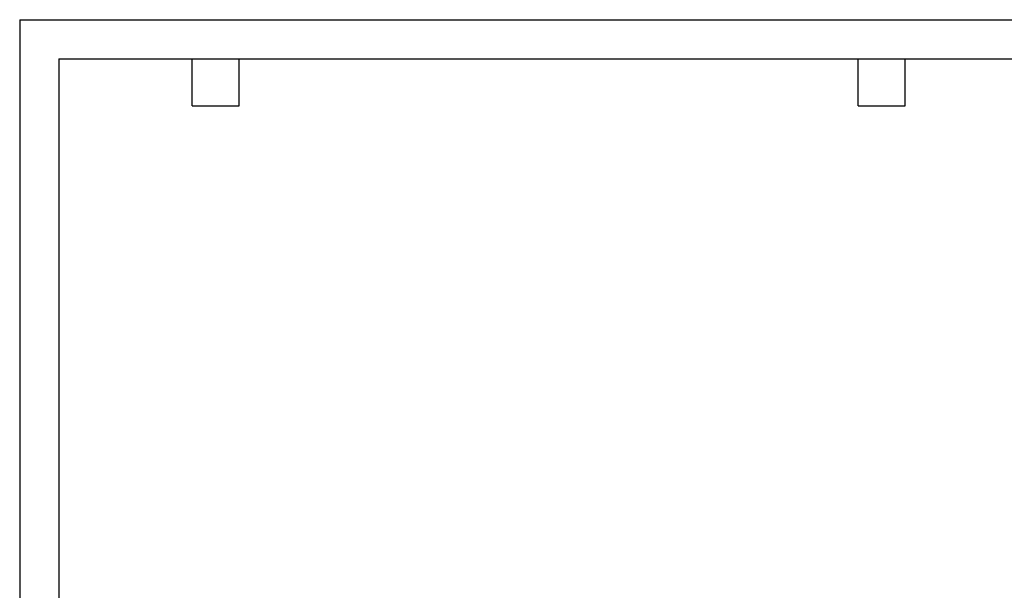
# Model space of a CAD drawing. Header units: inches. Extents: x 0 to 77, y 0 to 59.5.
# Tile 6 of 16: x 0 to 44, y 34 to 59.5. Entities that reach past the tile are written whole.
import ezdxf

# ---------------------------------------------------------------- set-up
doc = ezdxf.new("R2010")
doc.units = ezdxf.units.IN
doc.header["$LTSCALE"] = 7
doc.header["$MEASUREMENT"] = 0
doc.layers.add('TEXT', color=140, linetype='Continuous', lineweight=25)

msp = doc.modelspace()

# ---------------------------------------------------------------- linework, layer by layer
at = {"color": 7, "linetype": 'Continuous'}
for q in [(0.000681, 0.000737), (77.000681, 59.500737)]:
    msp.add_line((0.000681, 59.500737), q, dxfattribs=at)
at = {"layer": 'TEXT'}
for p, q in [((1.75, 57.75), (75.25, 57.75)), ((1.75, 57.75), (1.75, 1.75)), ((7.7, 55.65), (7.7, 57.75)), ((9.8, 55.65), (9.8, 57.75)), ((37.45, 55.65), (37.45, 57.75)), ((39.55, 55.65), (39.55, 57.75)), ((7.7, 55.65), (9.8, 55.65)), ((37.45, 55.65), (39.55, 55.65))]:
    msp.add_line(p, q, dxfattribs=at)

doc.saveas('drawing.dxf')
